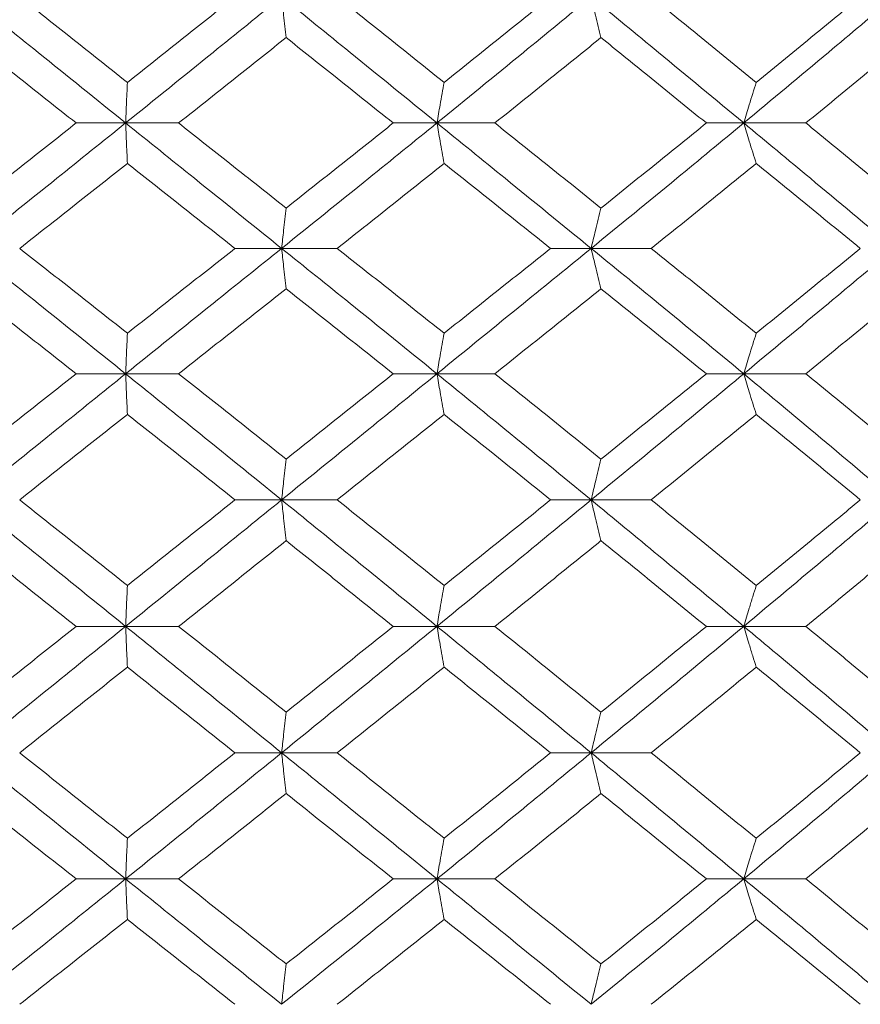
# Model space of a CAD drawing. Header units: inches. Extents: x -4.1 to 22.8, y -8.3 to 17.7.
# Tile 32 of 130: x -1 to -0.594, y 1.439 to 1.915. Entities that reach past the tile are written whole.
import ezdxf

# ---------------------------------------------------------------- set-up
doc = ezdxf.new("R2010")
doc.units = ezdxf.units.IN
doc.header["$MEASUREMENT"] = 0

msp = doc.modelspace()

# ---------------------------------------------------------------- linework, layer by layer
at = {"color": 7, "linetype": 'Continuous', "lineweight": 15}
for p, q in [((-0.94899, 1.86521), (-0.97291, 1.86521)), ((-0.94899, 1.86521), (-0.92336, 1.86521)), ((-0.79852, 1.86521), (-0.81963, 1.86521)), ((-0.79852, 1.86521), (-0.77052, 1.86521)), ((-0.65024, 1.86521), (-0.66831, 1.86521)), ((-0.65024, 1.86521), (-0.62019, 1.86521)), ((-0.87358, 1.80459), (-0.89613, 1.80459)), ((-0.87358, 1.80459), (-0.84673, 1.80459)), ((-0.724, 1.80459), (-0.74362, 1.80459)), ((-0.724, 1.80459), (-0.69494, 1.80459)), ((-0.94899, 1.74397), (-0.97291, 1.74397)), ((-0.94899, 1.74397), (-0.92336, 1.74397)), ((-0.79852, 1.74397), (-0.81963, 1.74397)), ((-0.79852, 1.74397), (-0.77052, 1.74397)), ((-0.65024, 1.74397), (-0.66831, 1.74397)), ((-0.65024, 1.74397), (-0.62019, 1.74397)), ((-0.87358, 1.68301), (-0.89613, 1.68301)), ((-0.87358, 1.68301), (-0.84673, 1.68301)), ((-0.724, 1.68301), (-0.74362, 1.68301)), ((-0.724, 1.68301), (-0.69494, 1.68301)), ((-0.94899, 1.62189), (-0.97291, 1.62189)), ((-0.94899, 1.62189), (-0.92336, 1.62189)), ((-0.79852, 1.62189), (-0.81963, 1.62189)), ((-0.79852, 1.62189), (-0.77052, 1.62189)), ((-0.65024, 1.62189), (-0.66831, 1.62189)), ((-0.65024, 1.62189), (-0.62019, 1.62189)), ((-0.87358, 1.56076), (-0.89613, 1.56076)), ((-0.87358, 1.56076), (-0.84673, 1.56076)), ((-0.724, 1.56076), (-0.74362, 1.56076)), ((-0.724, 1.56076), (-0.69494, 1.56076)), ((-0.94899, 1.49981), (-0.97291, 1.49981)), ((-0.94899, 1.49981), (-0.92336, 1.49981)), ((-0.79852, 1.49981), (-0.81963, 1.49981)), ((-0.79852, 1.49981), (-0.77052, 1.49981)), ((-0.65024, 1.49981), (-0.66831, 1.49981)), ((-0.65024, 1.49981), (-0.62019, 1.49981))]:
    msp.add_line(p, q, dxfattribs=at)
for points, knots in [([(-0.94899, 1.86521), (-0.96308, 1.87657), (-0.98828, 1.89687), (-1.01345, 1.91721), (-1.02453, 1.92616)], [0, 0, 0, 0, 0.55955, 1, 1, 1, 1]), ([(-0.94812, 1.88484), (-0.95784, 1.89255), (-0.9752, 1.90631), (-0.99255, 1.9201), (-1.00019, 1.92616)], [0, 0, 0, 0, 0.55973, 1, 1, 1, 1]), ([(-0.94899, 1.86521), (-0.9349, 1.87657), (-0.90972, 1.89687), (-0.88463, 1.91721), (-0.87358, 1.92616)], [0, 0, 0, 0, 0.55955, 1, 1, 1, 1]), ([(-0.94812, 1.88484), (-0.93841, 1.89255), (-0.92106, 1.90631), (-0.90375, 1.9201), (-0.89613, 1.92616)], [0, 0, 0, 0, 0.55973, 1, 1, 1, 1]), ([(-0.87141, 1.90648), (-0.87161, 1.90828), (-0.87202, 1.91189), (-0.87274, 1.91844), (-0.87326, 1.92323), (-0.87358, 1.92616)], [0, 0, 0, 0, 0.278869, 0.557738, 1, 1, 1, 1]), ([(-0.79852, 1.86521), (-0.81249, 1.87657), (-0.83748, 1.89687), (-0.86254, 1.91721), (-0.87358, 1.92616)], [0, 0, 0, 0, 0.55955, 1, 1, 1, 1]), ([(-0.79505, 1.88484), (-0.80468, 1.89255), (-0.82189, 1.90631), (-0.83914, 1.9201), (-0.84673, 1.92616)], [0, 0, 0, 0, 0.55973, 1, 1, 1, 1]), ([(-0.79852, 1.86521), (-0.78456, 1.87657), (-0.75963, 1.89687), (-0.7349, 1.91721), (-0.724, 1.92616)], [0, 0, 0, 0, 0.55955, 1, 1, 1, 1]), ([(-0.79505, 1.88484), (-0.78543, 1.89255), (-0.76824, 1.90631), (-0.75114, 1.9201), (-0.74362, 1.92616)], [0, 0, 0, 0, 0.55973, 1, 1, 1, 1]), ([(-0.71924, 1.90648), (-0.71969, 1.90828), (-0.72058, 1.91189), (-0.72217, 1.91844), (-0.7233, 1.92323), (-0.724, 1.92616)], [0, 0, 0, 0, 0.278871, 0.557742, 1, 1, 1, 1]), ([(-0.65024, 1.86521), (-0.66395, 1.87657), (-0.68845, 1.89687), (-0.71313, 1.91721), (-0.724, 1.92616)], [0, 0, 0, 0, 0.55955, 1, 1, 1, 1]), ([(-0.6442, 1.88484), (-0.65364, 1.89255), (-0.67051, 1.90631), (-0.68747, 1.9201), (-0.69494, 1.92616)], [0, 0, 0, 0, 0.55973, 1, 1, 1, 1]), ([(-0.65024, 1.86521), (-0.63658, 1.87657), (-0.61217, 1.89687), (-0.58805, 1.91721), (-0.57743, 1.92616)], [0, 0, 0, 0, 0.55955, 1, 1, 1, 1]), ([(-0.6442, 1.88484), (-0.63478, 1.89255), (-0.61795, 1.90631), (-0.60125, 1.9201), (-0.5939, 1.92616)], [0, 0, 0, 0, 0.55973, 1, 1, 1, 1]), ([(-0.97291, 1.86521), (-0.98263, 1.8729), (-0.99999, 1.88665), (-1.01734, 1.90041), (-1.02498, 1.90648)], [0, 0, 0, 0, 0.559664, 1, 1, 1, 1]), ([(-0.92336, 1.86521), (-0.91365, 1.8729), (-0.89631, 1.88665), (-0.87902, 1.90041), (-0.87141, 1.90648)], [0, 0, 0, 0, 0.559664, 1, 1, 1, 1]), ([(-0.81963, 1.86521), (-0.82928, 1.8729), (-0.84652, 1.88665), (-0.8638, 1.90041), (-0.87141, 1.90648)], [0, 0, 0, 0, 0.559664, 1, 1, 1, 1]), ([(-0.77052, 1.86521), (-0.76093, 1.8729), (-0.74379, 1.88665), (-0.72674, 1.90041), (-0.71924, 1.90648)], [0, 0, 0, 0, 0.559664, 1, 1, 1, 1]), ([(-0.66831, 1.86521), (-0.67779, 1.8729), (-0.69473, 1.88665), (-0.71174, 1.90041), (-0.71924, 1.90648)], [0, 0, 0, 0, 0.559664, 1, 1, 1, 1]), ([(-0.62019, 1.86521), (-0.61082, 1.8729), (-0.59406, 1.88665), (-0.57745, 1.90041), (-0.57013, 1.90648)], [0, 0, 0, 0, 0.559664, 1, 1, 1, 1]), ([(-0.94812, 1.88484), (-0.94821, 1.88304), (-0.94837, 1.87943), (-0.94866, 1.8729), (-0.94886, 1.86813), (-0.94899, 1.86521)], [0, 0, 0, 0, 0.2791642, 0.558333, 1, 1, 1, 1]), ([(-0.79505, 1.88484), (-0.79537, 1.88304), (-0.79602, 1.87943), (-0.79718, 1.8729), (-0.79801, 1.86813), (-0.79852, 1.86521)], [0, 0, 0, 0, 0.279168, 0.558336, 1, 1, 1, 1]), ([(-0.6442, 1.88484), (-0.64477, 1.88304), (-0.6459, 1.87943), (-0.64791, 1.8729), (-0.64936, 1.86813), (-0.65024, 1.86521)], [0, 0, 0, 0, 0.279165, 0.558333, 1, 1, 1, 1]), ([(-1.02498, 1.82409), (-1.01526, 1.83175), (-0.99789, 1.84545), (-0.98055, 1.85916), (-0.97291, 1.86521)], [0, 0, 0, 0, 0.559527, 1, 1, 1, 1]), ([(-1.02453, 1.80459), (-1.01043, 1.81587), (-0.98522, 1.83605), (-0.96007, 1.85629), (-0.94899, 1.86521)], [0, 0, 0, 0, 0.5592483, 1, 1, 1, 1]), ([(-0.94812, 1.84561), (-0.94821, 1.84741), (-0.94837, 1.85101), (-0.94866, 1.85752), (-0.94886, 1.86229), (-0.94899, 1.86521)], [0, 0, 0, 0, 0.279355, 0.55871, 1, 1, 1, 1]), ([(-0.87358, 1.80459), (-0.88763, 1.81587), (-0.91277, 1.83605), (-0.93791, 1.85629), (-0.94899, 1.86521)], [0, 0, 0, 0, 0.559248, 1, 1, 1, 1]), ([(-0.87141, 1.82409), (-0.8811, 1.83175), (-0.89841, 1.84545), (-0.91573, 1.85916), (-0.92336, 1.86521)], [0, 0, 0, 0, 0.559527, 1, 1, 1, 1]), ([(-0.87358, 1.80459), (-0.85954, 1.81587), (-0.83444, 1.83605), (-0.80951, 1.85629), (-0.79852, 1.86521)], [0, 0, 0, 0, 0.559248, 1, 1, 1, 1]), ([(-0.87141, 1.82409), (-0.86173, 1.83175), (-0.84444, 1.84545), (-0.82721, 1.85916), (-0.81963, 1.86521)], [0, 0, 0, 0, 0.559527, 1, 1, 1, 1]), ([(-0.79505, 1.84561), (-0.79537, 1.84741), (-0.79602, 1.85101), (-0.79718, 1.85752), (-0.79801, 1.86229), (-0.79852, 1.86521)], [0, 0, 0, 0, 0.279357, 0.5587127, 1, 1, 1, 1]), ([(-0.724, 1.80459), (-0.73786, 1.81587), (-0.76265, 1.83605), (-0.78754, 1.85629), (-0.79852, 1.86521)], [0, 0, 0, 0, 0.559248, 1, 1, 1, 1]), ([(-0.71924, 1.82409), (-0.72879, 1.83175), (-0.74586, 1.84545), (-0.76298, 1.85916), (-0.77052, 1.86521)], [0, 0, 0, 0, 0.559528, 1, 1, 1, 1]), ([(-0.724, 1.80459), (-0.71018, 1.81587), (-0.68546, 1.83605), (-0.66101, 1.85629), (-0.65024, 1.86521)], [0, 0, 0, 0, 0.559248, 1, 1, 1, 1]), ([(-0.71924, 1.82409), (-0.70971, 1.83175), (-0.69267, 1.84545), (-0.67576, 1.85916), (-0.66831, 1.86521)], [0, 0, 0, 0, 0.559528, 1, 1, 1, 1]), ([(-0.6442, 1.84561), (-0.64477, 1.84741), (-0.6459, 1.85101), (-0.64792, 1.85752), (-0.64936, 1.86229), (-0.65024, 1.86521)], [0, 0, 0, 0, 0.279354, 0.558709, 1, 1, 1, 1]), ([(-0.57743, 1.80459), (-0.59095, 1.81587), (-0.61511, 1.83605), (-0.63949, 1.85629), (-0.65024, 1.86521)], [0, 0, 0, 0, 0.559248, 1, 1, 1, 1]), ([(-0.57013, 1.82409), (-0.57944, 1.83175), (-0.59608, 1.84545), (-0.61282, 1.85916), (-0.62019, 1.86521)], [0, 0, 0, 0, 0.559527, 1, 1, 1, 1]), ([(-1.00019, 1.80459), (-0.99047, 1.81223), (-0.9731, 1.82589), (-0.95576, 1.83958), (-0.94812, 1.84561)], [0, 0, 0, 0, 0.559461, 1, 1, 1, 1]), ([(-0.89613, 1.80459), (-0.90582, 1.81223), (-0.92316, 1.82589), (-0.94049, 1.83958), (-0.94812, 1.84561)], [0, 0, 0, 0, 0.559461, 1, 1, 1, 1]), ([(-0.84673, 1.80459), (-0.83707, 1.81223), (-0.8198, 1.82589), (-0.80262, 1.83958), (-0.79505, 1.84561)], [0, 0, 0, 0, 0.559462, 1, 1, 1, 1]), ([(-0.74362, 1.80459), (-0.75319, 1.81223), (-0.77031, 1.82589), (-0.78748, 1.83958), (-0.79505, 1.84561)], [0, 0, 0, 0, 0.559461, 1, 1, 1, 1]), ([(-0.69494, 1.80459), (-0.68544, 1.81223), (-0.66847, 1.82589), (-0.65162, 1.83958), (-0.6442, 1.84561)], [0, 0, 0, 0, 0.559461, 1, 1, 1, 1]), ([(-0.5939, 1.80459), (-0.60326, 1.81223), (-0.61998, 1.82589), (-0.63679, 1.83958), (-0.6442, 1.84561)], [0, 0, 0, 0, 0.559462, 1, 1, 1, 1]), ([(-0.87141, 1.82409), (-0.87161, 1.8223), (-0.87202, 1.8187), (-0.87275, 1.81222), (-0.87326, 1.80748), (-0.87358, 1.80459)], [0, 0, 0, 0, 0.279854, 0.559706, 1, 1, 1, 1]), ([(-0.71924, 1.82409), (-0.71969, 1.8223), (-0.72058, 1.8187), (-0.72217, 1.81222), (-0.72331, 1.80748), (-0.724, 1.80459)], [0, 0, 0, 0, 0.279855, 0.559708, 1, 1, 1, 1]), ([(-0.94899, 1.74397), (-0.96309, 1.75531), (-0.98825, 1.77555), (-1.01346, 1.79573), (-1.02453, 1.80459)], [0, 0, 0, 0, 0.560759, 1, 1, 1, 1]), ([(-0.94812, 1.76356), (-0.95784, 1.77124), (-0.97518, 1.78493), (-0.99255, 1.79858), (-1.00019, 1.80459)], [0, 0, 0, 0, 0.560541, 1, 1, 1, 1]), ([(-0.94899, 1.74397), (-0.93489, 1.75531), (-0.90975, 1.77555), (-0.88462, 1.79573), (-0.87358, 1.80459)], [0, 0, 0, 0, 0.560759, 1, 1, 1, 1]), ([(-0.94812, 1.76356), (-0.93841, 1.77124), (-0.92108, 1.78493), (-0.90374, 1.79858), (-0.89613, 1.80459)], [0, 0, 0, 0, 0.5605412, 1, 1, 1, 1]), ([(-0.87141, 1.78508), (-0.87161, 1.78688), (-0.87202, 1.79047), (-0.87275, 1.79696), (-0.87326, 1.80169), (-0.87358, 1.80459)], [0, 0, 0, 0, 0.279853, 0.559705, 1, 1, 1, 1]), ([(-0.79852, 1.74397), (-0.8125, 1.75531), (-0.83745, 1.77555), (-0.86255, 1.79573), (-0.87358, 1.80459)], [0, 0, 0, 0, 0.560759, 1, 1, 1, 1]), ([(-0.79505, 1.76356), (-0.80468, 1.77124), (-0.82187, 1.78493), (-0.83914, 1.79858), (-0.84673, 1.80459)], [0, 0, 0, 0, 0.560541, 1, 1, 1, 1]), ([(-0.79852, 1.74397), (-0.78456, 1.75531), (-0.75966, 1.77555), (-0.73488, 1.79573), (-0.724, 1.80459)], [0, 0, 0, 0, 0.560759, 1, 1, 1, 1]), ([(-0.79505, 1.76356), (-0.78542, 1.77124), (-0.76826, 1.78493), (-0.75114, 1.79858), (-0.74362, 1.80459)], [0, 0, 0, 0, 0.560542, 1, 1, 1, 1]), ([(-0.71924, 1.78508), (-0.71969, 1.78688), (-0.72058, 1.79047), (-0.72217, 1.79696), (-0.72331, 1.80169), (-0.724, 1.80459)], [0, 0, 0, 0, 0.279855, 0.559707, 1, 1, 1, 1]), ([(-0.65024, 1.74397), (-0.66395, 1.75531), (-0.68842, 1.77555), (-0.71314, 1.79573), (-0.724, 1.80459)], [0, 0, 0, 0, 0.560759, 1, 1, 1, 1]), ([(-0.6442, 1.76356), (-0.65365, 1.77124), (-0.6705, 1.78493), (-0.68748, 1.79858), (-0.69494, 1.80459)], [0, 0, 0, 0, 0.560541, 1, 1, 1, 1]), ([(-0.65024, 1.74397), (-0.63657, 1.75531), (-0.6122, 1.77555), (-0.58804, 1.79573), (-0.57743, 1.80459)], [0, 0, 0, 0, 0.560759, 1, 1, 1, 1]), ([(-0.6442, 1.76356), (-0.63478, 1.77124), (-0.61796, 1.78493), (-0.60125, 1.79858), (-0.5939, 1.80459)], [0, 0, 0, 0, 0.560541, 1, 1, 1, 1]), ([(-0.97291, 1.74397), (-0.98263, 1.75165), (-0.99998, 1.76537), (-1.01734, 1.77906), (-1.02498, 1.78508)], [0, 0, 0, 0, 0.560476, 1, 1, 1, 1]), ([(-0.92336, 1.74397), (-0.91365, 1.75165), (-0.89633, 1.76537), (-0.87902, 1.77906), (-0.87141, 1.78508)], [0, 0, 0, 0, 0.560476, 1, 1, 1, 1]), ([(-0.81963, 1.74397), (-0.82928, 1.75165), (-0.84651, 1.76537), (-0.86381, 1.77906), (-0.87141, 1.78508)], [0, 0, 0, 0, 0.5604759, 1, 1, 1, 1]), ([(-0.77052, 1.74397), (-0.76093, 1.75165), (-0.7438, 1.76537), (-0.72674, 1.77906), (-0.71924, 1.78508)], [0, 0, 0, 0, 0.560476, 1, 1, 1, 1]), ([(-0.66831, 1.74397), (-0.67779, 1.75165), (-0.69471, 1.76537), (-0.71175, 1.77906), (-0.71924, 1.78508)], [0, 0, 0, 0, 0.5604759, 1, 1, 1, 1]), ([(-0.62019, 1.74397), (-0.61081, 1.75165), (-0.59407, 1.76537), (-0.57744, 1.77906), (-0.57013, 1.78508)], [0, 0, 0, 0, 0.560476, 1, 1, 1, 1]), ([(-0.94812, 1.76356), (-0.94821, 1.76176), (-0.94837, 1.75816), (-0.94866, 1.75165), (-0.94886, 1.74688), (-0.94899, 1.74397)], [0, 0, 0, 0, 0.279355, 0.55871, 1, 1, 1, 1]), ([(-0.79505, 1.76356), (-0.79537, 1.76176), (-0.79602, 1.75816), (-0.79718, 1.75165), (-0.79801, 1.74688), (-0.79852, 1.74397)], [0, 0, 0, 0, 0.279357, 0.5587127, 1, 1, 1, 1]), ([(-0.6442, 1.76356), (-0.64477, 1.76176), (-0.6459, 1.75816), (-0.64792, 1.75165), (-0.64936, 1.74688), (-0.65024, 1.74397)], [0, 0, 0, 0, 0.279354, 0.558709, 1, 1, 1, 1]), ([(-1.02498, 1.7027), (-1.01526, 1.71041), (-0.99791, 1.72418), (-0.98054, 1.73792), (-0.97291, 1.74397)], [0, 0, 0, 0, 0.560339, 1, 1, 1, 1]), ([(-1.02453, 1.68301), (-1.01042, 1.69441), (-0.98525, 1.71474), (-0.96006, 1.73504), (-0.94899, 1.74397)], [0, 0, 0, 0, 0.560458, 1, 1, 1, 1]), ([(-0.94812, 1.72433), (-0.94821, 1.72614), (-0.94837, 1.72974), (-0.94866, 1.73627), (-0.94886, 1.74104), (-0.94899, 1.74397)], [0, 0, 0, 0, 0.2791642, 0.558333, 1, 1, 1, 1]), ([(-0.87358, 1.68301), (-0.88764, 1.69441), (-0.91274, 1.71474), (-0.93792, 1.73504), (-0.94899, 1.74397)], [0, 0, 0, 0, 0.560458, 1, 1, 1, 1]), ([(-0.87141, 1.7027), (-0.8811, 1.71041), (-0.89839, 1.72418), (-0.91573, 1.73792), (-0.92336, 1.74397)], [0, 0, 0, 0, 0.5603389, 1, 1, 1, 1]), ([(-0.87358, 1.68301), (-0.85953, 1.69441), (-0.83447, 1.71474), (-0.80949, 1.73504), (-0.79852, 1.74397)], [0, 0, 0, 0, 0.560458, 1, 1, 1, 1]), ([(-0.87141, 1.7027), (-0.86173, 1.71041), (-0.84445, 1.72418), (-0.82721, 1.73792), (-0.81963, 1.74397)], [0, 0, 0, 0, 0.560339, 1, 1, 1, 1]), ([(-0.79505, 1.72433), (-0.79537, 1.72614), (-0.79602, 1.72974), (-0.79718, 1.73627), (-0.79801, 1.74104), (-0.79852, 1.74397)], [0, 0, 0, 0, 0.279168, 0.558336, 1, 1, 1, 1]), ([(-0.724, 1.68301), (-0.73787, 1.69441), (-0.76262, 1.71474), (-0.78755, 1.73504), (-0.79852, 1.74397)], [0, 0, 0, 0, 0.560458, 1, 1, 1, 1]), ([(-0.71924, 1.7027), (-0.72879, 1.71041), (-0.74584, 1.72418), (-0.76299, 1.73792), (-0.77052, 1.74397)], [0, 0, 0, 0, 0.560339, 1, 1, 1, 1]), ([(-0.724, 1.68301), (-0.71017, 1.69441), (-0.68549, 1.71474), (-0.661, 1.73504), (-0.65024, 1.74397)], [0, 0, 0, 0, 0.5604581, 1, 1, 1, 1]), ([(-0.71924, 1.7027), (-0.7097, 1.71041), (-0.69269, 1.72418), (-0.67575, 1.73792), (-0.66831, 1.74397)], [0, 0, 0, 0, 0.5603389, 1, 1, 1, 1]), ([(-0.6442, 1.72433), (-0.64477, 1.72614), (-0.6459, 1.72974), (-0.64791, 1.73627), (-0.64936, 1.74104), (-0.65024, 1.74397)], [0, 0, 0, 0, 0.279165, 0.558333, 1, 1, 1, 1]), ([(-0.57743, 1.68301), (-0.59095, 1.69441), (-0.61508, 1.71474), (-0.6395, 1.73504), (-0.65024, 1.74397)], [0, 0, 0, 0, 0.560458, 1, 1, 1, 1]), ([(-0.57013, 1.7027), (-0.57944, 1.71041), (-0.59606, 1.72418), (-0.61282, 1.73792), (-0.62019, 1.74397)], [0, 0, 0, 0, 0.560339, 1, 1, 1, 1]), ([(-1.00019, 1.68301), (-0.99046, 1.69073), (-0.97311, 1.70451), (-0.95576, 1.71828), (-0.94812, 1.72433)], [0, 0, 0, 0, 0.560273, 1, 1, 1, 1]), ([(-0.89613, 1.68301), (-0.90583, 1.69073), (-0.92314, 1.70451), (-0.94049, 1.71828), (-0.94812, 1.72433)], [0, 0, 0, 0, 0.560273, 1, 1, 1, 1]), ([(-0.84673, 1.68301), (-0.83707, 1.69073), (-0.81982, 1.70451), (-0.80261, 1.71828), (-0.79505, 1.72433)], [0, 0, 0, 0, 0.560273, 1, 1, 1, 1]), ([(-0.74362, 1.68301), (-0.7532, 1.69073), (-0.7703, 1.70451), (-0.78749, 1.71828), (-0.79505, 1.72433)], [0, 0, 0, 0, 0.560273, 1, 1, 1, 1]), ([(-0.69494, 1.68301), (-0.68544, 1.69073), (-0.66848, 1.70451), (-0.65162, 1.71828), (-0.6442, 1.72433)], [0, 0, 0, 0, 0.560273, 1, 1, 1, 1]), ([(-0.5939, 1.68301), (-0.60326, 1.69073), (-0.61996, 1.70451), (-0.6368, 1.71828), (-0.6442, 1.72433)], [0, 0, 0, 0, 0.560274, 1, 1, 1, 1]), ([(-0.87141, 1.7027), (-0.87161, 1.70089), (-0.87202, 1.69728), (-0.87274, 1.69074), (-0.87326, 1.68595), (-0.87358, 1.68301)], [0, 0, 0, 0, 0.278869, 0.557737, 1, 1, 1, 1]), ([(-0.71924, 1.7027), (-0.71969, 1.70089), (-0.72058, 1.69728), (-0.72217, 1.69074), (-0.7233, 1.68595), (-0.724, 1.68301)], [0, 0, 0, 0, 0.278871, 0.5577405, 1, 1, 1, 1]), ([(-0.94899, 1.62189), (-0.96309, 1.6333), (-0.98826, 1.65368), (-1.01345, 1.67405), (-1.02453, 1.68301)], [0, 0, 0, 0, 0.560155, 1, 1, 1, 1]), ([(-0.94812, 1.64161), (-0.95784, 1.64934), (-0.97519, 1.66315), (-0.99255, 1.67694), (-1.00019, 1.68301)], [0, 0, 0, 0, 0.560137, 1, 1, 1, 1]), ([(-0.94899, 1.62189), (-0.93489, 1.6333), (-0.90973, 1.65368), (-0.88462, 1.67405), (-0.87358, 1.68301)], [0, 0, 0, 0, 0.560155, 1, 1, 1, 1]), ([(-0.94812, 1.64161), (-0.93841, 1.64934), (-0.92107, 1.66315), (-0.90375, 1.67694), (-0.89613, 1.68301)], [0, 0, 0, 0, 0.560137, 1, 1, 1, 1]), ([(-0.87141, 1.66331), (-0.87161, 1.66511), (-0.87202, 1.66873), (-0.87274, 1.67528), (-0.87326, 1.68007), (-0.87358, 1.68301)], [0, 0, 0, 0, 0.278773, 0.557552, 1, 1, 1, 1]), ([(-0.79852, 1.62189), (-0.8125, 1.6333), (-0.83746, 1.65368), (-0.86255, 1.67405), (-0.87358, 1.68301)], [0, 0, 0, 0, 0.560155, 1, 1, 1, 1]), ([(-0.79505, 1.64161), (-0.80468, 1.64934), (-0.82188, 1.66315), (-0.83914, 1.67694), (-0.84673, 1.68301)], [0, 0, 0, 0, 0.560136, 1, 1, 1, 1]), ([(-0.79852, 1.62189), (-0.78456, 1.6333), (-0.75965, 1.65368), (-0.73489, 1.67405), (-0.724, 1.68301)], [0, 0, 0, 0, 0.560155, 1, 1, 1, 1]), ([(-0.79505, 1.64161), (-0.78543, 1.64934), (-0.76825, 1.66315), (-0.75114, 1.67694), (-0.74362, 1.68301)], [0, 0, 0, 0, 0.560137, 1, 1, 1, 1]), ([(-0.71924, 1.66331), (-0.71969, 1.66511), (-0.72058, 1.66873), (-0.72217, 1.67528), (-0.7233, 1.68007), (-0.724, 1.68301)], [0, 0, 0, 0, 0.278777, 0.557553, 1, 1, 1, 1]), ([(-0.65024, 1.62189), (-0.66395, 1.6333), (-0.68843, 1.65368), (-0.71313, 1.67405), (-0.724, 1.68301)], [0, 0, 0, 0, 0.560155, 1, 1, 1, 1]), ([(-0.6442, 1.64161), (-0.65364, 1.64934), (-0.67051, 1.66315), (-0.68748, 1.67694), (-0.69494, 1.68301)], [0, 0, 0, 0, 0.560137, 1, 1, 1, 1]), ([(-0.65024, 1.62189), (-0.63658, 1.6333), (-0.61218, 1.65368), (-0.58805, 1.67405), (-0.57743, 1.68301)], [0, 0, 0, 0, 0.560155, 1, 1, 1, 1]), ([(-0.6442, 1.64161), (-0.63478, 1.64934), (-0.61796, 1.66315), (-0.60125, 1.67694), (-0.5939, 1.68301)], [0, 0, 0, 0, 0.560137, 1, 1, 1, 1]), ([(-0.97291, 1.62189), (-0.98263, 1.62962), (-0.99998, 1.64343), (-1.01734, 1.65723), (-1.02498, 1.66331)], [0, 0, 0, 0, 0.560071, 1, 1, 1, 1]), ([(-0.92336, 1.62189), (-0.91365, 1.62962), (-0.89632, 1.64343), (-0.87902, 1.65723), (-0.87141, 1.66331)], [0, 0, 0, 0, 0.560071, 1, 1, 1, 1]), ([(-0.81963, 1.62189), (-0.82928, 1.62962), (-0.84652, 1.64343), (-0.8638, 1.65723), (-0.87141, 1.66331)], [0, 0, 0, 0, 0.560071, 1, 1, 1, 1]), ([(-0.77052, 1.62189), (-0.76093, 1.62962), (-0.7438, 1.64343), (-0.72674, 1.65723), (-0.71924, 1.66331)], [0, 0, 0, 0, 0.5600708, 1, 1, 1, 1]), ([(-0.66831, 1.62189), (-0.67779, 1.62962), (-0.69472, 1.64343), (-0.71175, 1.65723), (-0.71924, 1.66331)], [0, 0, 0, 0, 0.5600706, 1, 1, 1, 1]), ([(-0.62019, 1.62189), (-0.61081, 1.62962), (-0.59407, 1.64343), (-0.57744, 1.65723), (-0.57013, 1.66331)], [0, 0, 0, 0, 0.560071, 1, 1, 1, 1]), ([(-0.94812, 1.64161), (-0.94821, 1.6398), (-0.94837, 1.63618), (-0.94865, 1.62963), (-0.94886, 1.62483), (-0.94899, 1.62189)], [0, 0, 0, 0, 0.278676, 0.557351, 1, 1, 1, 1]), ([(-0.79505, 1.64161), (-0.79537, 1.6398), (-0.79602, 1.63618), (-0.79718, 1.62963), (-0.79801, 1.62483), (-0.79852, 1.62189)], [0, 0, 0, 0, 0.278678, 0.557353, 1, 1, 1, 1]), ([(-0.6442, 1.64161), (-0.64476, 1.6398), (-0.6459, 1.63618), (-0.64791, 1.62963), (-0.64935, 1.62483), (-0.65024, 1.62189)], [0, 0, 0, 0, 0.278676, 0.55735, 1, 1, 1, 1]), ([(-1.02498, 1.58047), (-1.01526, 1.5882), (-0.9979, 1.602), (-0.98054, 1.61581), (-0.97291, 1.62189)], [0, 0, 0, 0, 0.559933, 1, 1, 1, 1]), ([(-1.02453, 1.56076), (-1.01043, 1.57217), (-0.98524, 1.59254), (-0.96007, 1.61292), (-0.94899, 1.62189)], [0, 0, 0, 0, 0.559853, 1, 1, 1, 1]), ([(-0.94812, 1.60216), (-0.94821, 1.60397), (-0.94837, 1.60759), (-0.94865, 1.61414), (-0.94886, 1.61894), (-0.94899, 1.62189)], [0, 0, 0, 0, 0.278676, 0.557353, 1, 1, 1, 1]), ([(-0.87358, 1.56076), (-0.88764, 1.57217), (-0.91275, 1.59254), (-0.93791, 1.61292), (-0.94899, 1.62189)], [0, 0, 0, 0, 0.559853, 1, 1, 1, 1]), ([(-0.87141, 1.58047), (-0.8811, 1.5882), (-0.8984, 1.602), (-0.91573, 1.61581), (-0.92336, 1.62189)], [0, 0, 0, 0, 0.5599335, 1, 1, 1, 1]), ([(-0.87358, 1.56076), (-0.85954, 1.57217), (-0.83446, 1.59254), (-0.8095, 1.61292), (-0.79852, 1.62189)], [0, 0, 0, 0, 0.559853, 1, 1, 1, 1]), ([(-0.87141, 1.58047), (-0.86173, 1.5882), (-0.84444, 1.602), (-0.82721, 1.61581), (-0.81963, 1.62189)], [0, 0, 0, 0, 0.559934, 1, 1, 1, 1]), ([(-0.79505, 1.60216), (-0.79537, 1.60397), (-0.79602, 1.60759), (-0.79718, 1.61414), (-0.79801, 1.61894), (-0.79852, 1.62189)], [0, 0, 0, 0, 0.278678, 0.557355, 1, 1, 1, 1]), ([(-0.724, 1.56076), (-0.73787, 1.57217), (-0.76263, 1.59254), (-0.78755, 1.61292), (-0.79852, 1.62189)], [0, 0, 0, 0, 0.5598527, 1, 1, 1, 1]), ([(-0.71924, 1.58047), (-0.72879, 1.5882), (-0.74585, 1.602), (-0.76298, 1.61581), (-0.77052, 1.62189)], [0, 0, 0, 0, 0.559934, 1, 1, 1, 1]), ([(-0.724, 1.56076), (-0.71017, 1.57217), (-0.68548, 1.59254), (-0.66101, 1.61292), (-0.65024, 1.62189)], [0, 0, 0, 0, 0.5598527, 1, 1, 1, 1]), ([(-0.71924, 1.58047), (-0.70971, 1.5882), (-0.69268, 1.602), (-0.67575, 1.61581), (-0.66831, 1.62189)], [0, 0, 0, 0, 0.5599335, 1, 1, 1, 1]), ([(-0.6442, 1.60216), (-0.64476, 1.60397), (-0.6459, 1.60759), (-0.64791, 1.61414), (-0.64935, 1.61894), (-0.65024, 1.62189)], [0, 0, 0, 0, 0.278676, 0.557351, 1, 1, 1, 1]), ([(-0.57743, 1.56076), (-0.59095, 1.57217), (-0.6151, 1.59254), (-0.6395, 1.61292), (-0.65024, 1.62189)], [0, 0, 0, 0, 0.559853, 1, 1, 1, 1]), ([(-0.57013, 1.58047), (-0.57944, 1.5882), (-0.59607, 1.602), (-0.61282, 1.61581), (-0.62019, 1.62189)], [0, 0, 0, 0, 0.559933, 1, 1, 1, 1]), ([(-1.00019, 1.56076), (-0.99047, 1.56849), (-0.97311, 1.58228), (-0.95576, 1.59609), (-0.94812, 1.60216)], [0, 0, 0, 0, 0.559868, 1, 1, 1, 1]), ([(-0.89613, 1.56076), (-0.90583, 1.56849), (-0.92315, 1.58228), (-0.94049, 1.59609), (-0.94812, 1.60216)], [0, 0, 0, 0, 0.559868, 1, 1, 1, 1]), ([(-0.84673, 1.56076), (-0.83707, 1.56849), (-0.81981, 1.58228), (-0.80261, 1.59609), (-0.79505, 1.60216)], [0, 0, 0, 0, 0.559868, 1, 1, 1, 1]), ([(-0.74362, 1.56076), (-0.7532, 1.56849), (-0.77031, 1.58228), (-0.78749, 1.59609), (-0.79505, 1.60216)], [0, 0, 0, 0, 0.559867, 1, 1, 1, 1]), ([(-0.69494, 1.56076), (-0.68544, 1.56849), (-0.66848, 1.58228), (-0.65162, 1.59609), (-0.6442, 1.60216)], [0, 0, 0, 0, 0.559867, 1, 1, 1, 1]), ([(-0.5939, 1.56076), (-0.60326, 1.56849), (-0.61997, 1.58228), (-0.63679, 1.59609), (-0.6442, 1.60216)], [0, 0, 0, 0, 0.5598681, 1, 1, 1, 1]), ([(-0.87141, 1.58047), (-0.87161, 1.57866), (-0.87202, 1.57505), (-0.87274, 1.56849), (-0.87326, 1.5637), (-0.87358, 1.56076)], [0, 0, 0, 0, 0.278772, 0.557552, 1, 1, 1, 1]), ([(-0.71924, 1.58047), (-0.71969, 1.57866), (-0.72058, 1.57505), (-0.72217, 1.56849), (-0.7233, 1.5637), (-0.724, 1.56076)], [0, 0, 0, 0, 0.278776, 0.557553, 1, 1, 1, 1]), ([(-0.94899, 1.49981), (-0.96308, 1.51117), (-0.98828, 1.53147), (-1.01345, 1.55181), (-1.02453, 1.56076)], [0, 0, 0, 0, 0.55955, 1, 1, 1, 1]), ([(-0.94812, 1.51944), (-0.95784, 1.52715), (-0.9752, 1.54091), (-0.99255, 1.5547), (-1.00019, 1.56076)], [0, 0, 0, 0, 0.55973, 1, 1, 1, 1]), ([(-0.94899, 1.49981), (-0.9349, 1.51117), (-0.90972, 1.53147), (-0.88463, 1.55181), (-0.87358, 1.56076)], [0, 0, 0, 0, 0.55955, 1, 1, 1, 1]), ([(-0.94812, 1.51944), (-0.93841, 1.52715), (-0.92106, 1.54091), (-0.90375, 1.5547), (-0.89613, 1.56076)], [0, 0, 0, 0, 0.55973, 1, 1, 1, 1]), ([(-0.87141, 1.54108), (-0.87161, 1.54288), (-0.87202, 1.54649), (-0.87274, 1.55304), (-0.87326, 1.55783), (-0.87358, 1.56076)], [0, 0, 0, 0, 0.278871, 0.557738, 1, 1, 1, 1]), ([(-0.79852, 1.49981), (-0.81249, 1.51117), (-0.83748, 1.53147), (-0.86254, 1.55181), (-0.87358, 1.56076)], [0, 0, 0, 0, 0.55955, 1, 1, 1, 1]), ([(-0.79505, 1.51944), (-0.80468, 1.52715), (-0.82189, 1.54091), (-0.83914, 1.5547), (-0.84673, 1.56076)], [0, 0, 0, 0, 0.55973, 1, 1, 1, 1]), ([(-0.79852, 1.49981), (-0.78456, 1.51117), (-0.75963, 1.53147), (-0.7349, 1.55181), (-0.724, 1.56076)], [0, 0, 0, 0, 0.55955, 1, 1, 1, 1]), ([(-0.79505, 1.51944), (-0.78543, 1.52715), (-0.76824, 1.54091), (-0.75114, 1.5547), (-0.74362, 1.56076)], [0, 0, 0, 0, 0.55973, 1, 1, 1, 1]), ([(-0.71924, 1.54108), (-0.71969, 1.54288), (-0.72058, 1.54649), (-0.72217, 1.55304), (-0.7233, 1.55783), (-0.724, 1.56076)], [0, 0, 0, 0, 0.278872, 0.557742, 1, 1, 1, 1]), ([(-0.65024, 1.49981), (-0.66395, 1.51117), (-0.68845, 1.53147), (-0.71313, 1.55181), (-0.724, 1.56076)], [0, 0, 0, 0, 0.55955, 1, 1, 1, 1]), ([(-0.6442, 1.51944), (-0.65364, 1.52715), (-0.67051, 1.54091), (-0.68747, 1.5547), (-0.69494, 1.56076)], [0, 0, 0, 0, 0.55973, 1, 1, 1, 1]), ([(-0.65024, 1.49981), (-0.63658, 1.51117), (-0.61217, 1.53147), (-0.58805, 1.55181), (-0.57743, 1.56076)], [0, 0, 0, 0, 0.55955, 1, 1, 1, 1]), ([(-0.6442, 1.51944), (-0.63478, 1.52715), (-0.61795, 1.54091), (-0.60125, 1.5547), (-0.5939, 1.56076)], [0, 0, 0, 0, 0.55973, 1, 1, 1, 1]), ([(-0.97291, 1.49981), (-0.98263, 1.5075), (-0.99999, 1.52125), (-1.01734, 1.53501), (-1.02498, 1.54108)], [0, 0, 0, 0, 0.559665, 1, 1, 1, 1]), ([(-0.92336, 1.49981), (-0.91365, 1.5075), (-0.89631, 1.52125), (-0.87902, 1.53501), (-0.87141, 1.54108)], [0, 0, 0, 0, 0.559665, 1, 1, 1, 1]), ([(-0.81963, 1.49981), (-0.82928, 1.5075), (-0.84652, 1.52125), (-0.8638, 1.53501), (-0.87141, 1.54108)], [0, 0, 0, 0, 0.5596649, 1, 1, 1, 1]), ([(-0.77052, 1.49981), (-0.76093, 1.5075), (-0.74379, 1.52125), (-0.72674, 1.53501), (-0.71924, 1.54108)], [0, 0, 0, 0, 0.559665, 1, 1, 1, 1]), ([(-0.66831, 1.49981), (-0.67779, 1.5075), (-0.69473, 1.52125), (-0.71174, 1.53501), (-0.71924, 1.54108)], [0, 0, 0, 0, 0.559665, 1, 1, 1, 1]), ([(-0.62019, 1.49981), (-0.61082, 1.5075), (-0.59406, 1.52125), (-0.57745, 1.53501), (-0.57013, 1.54108)], [0, 0, 0, 0, 0.559665, 1, 1, 1, 1]), ([(-0.94812, 1.51944), (-0.94821, 1.51764), (-0.94837, 1.51403), (-0.94866, 1.5075), (-0.94886, 1.50273), (-0.94899, 1.49981)], [0, 0, 0, 0, 0.2791656, 0.5583316, 1, 1, 1, 1]), ([(-0.79505, 1.51944), (-0.79537, 1.51764), (-0.79602, 1.51403), (-0.79718, 1.5075), (-0.79801, 1.50273), (-0.79852, 1.49981)], [0, 0, 0, 0, 0.279169, 0.558335, 1, 1, 1, 1]), ([(-0.6442, 1.51944), (-0.64477, 1.51764), (-0.6459, 1.51403), (-0.64791, 1.5075), (-0.64936, 1.50273), (-0.65024, 1.49981)], [0, 0, 0, 0, 0.2791661, 0.5583317, 1, 1, 1, 1]), ([(-1.02498, 1.45869), (-1.01526, 1.46635), (-0.99789, 1.48005), (-0.98055, 1.49376), (-0.97291, 1.49981)], [0, 0, 0, 0, 0.559527, 1, 1, 1, 1]), ([(-1.02453, 1.43919), (-1.01043, 1.45047), (-0.98522, 1.47065), (-0.96007, 1.49089), (-0.94899, 1.49981)], [0, 0, 0, 0, 0.5592483, 1, 1, 1, 1]), ([(-0.94812, 1.48021), (-0.94821, 1.48201), (-0.94837, 1.48561), (-0.94866, 1.49212), (-0.94886, 1.49689), (-0.94899, 1.49981)], [0, 0, 0, 0, 0.2793574, 0.5587122, 1, 1, 1, 1]), ([(-0.87358, 1.43919), (-0.88763, 1.45047), (-0.91277, 1.47065), (-0.93791, 1.49089), (-0.94899, 1.49981)], [0, 0, 0, 0, 0.559248, 1, 1, 1, 1]), ([(-0.87141, 1.45869), (-0.8811, 1.46635), (-0.89841, 1.48005), (-0.91573, 1.49376), (-0.92336, 1.49981)], [0, 0, 0, 0, 0.559527, 1, 1, 1, 1]), ([(-0.87358, 1.43919), (-0.85954, 1.45047), (-0.83444, 1.47065), (-0.80951, 1.49089), (-0.79852, 1.49981)], [0, 0, 0, 0, 0.559248, 1, 1, 1, 1]), ([(-0.87141, 1.45869), (-0.86173, 1.46635), (-0.84444, 1.48005), (-0.82721, 1.49376), (-0.81963, 1.49981)], [0, 0, 0, 0, 0.559527, 1, 1, 1, 1]), ([(-0.79505, 1.48021), (-0.79537, 1.48201), (-0.79602, 1.48561), (-0.79718, 1.49212), (-0.79801, 1.49689), (-0.79852, 1.49981)], [0, 0, 0, 0, 0.279359, 0.558715, 1, 1, 1, 1]), ([(-0.724, 1.43919), (-0.73786, 1.45047), (-0.76265, 1.47065), (-0.78754, 1.49089), (-0.79852, 1.49981)], [0, 0, 0, 0, 0.559248, 1, 1, 1, 1]), ([(-0.71924, 1.45869), (-0.72879, 1.46635), (-0.74586, 1.48005), (-0.76298, 1.49376), (-0.77052, 1.49981)], [0, 0, 0, 0, 0.559528, 1, 1, 1, 1]), ([(-0.724, 1.43919), (-0.71018, 1.45047), (-0.68546, 1.47065), (-0.66101, 1.49089), (-0.65024, 1.49981)], [0, 0, 0, 0, 0.559248, 1, 1, 1, 1]), ([(-0.71924, 1.45869), (-0.70971, 1.46635), (-0.69267, 1.48005), (-0.67576, 1.49376), (-0.66831, 1.49981)], [0, 0, 0, 0, 0.559528, 1, 1, 1, 1]), ([(-0.6442, 1.48021), (-0.64477, 1.48201), (-0.6459, 1.48561), (-0.64792, 1.49212), (-0.64936, 1.49689), (-0.65024, 1.49981)], [0, 0, 0, 0, 0.279356, 0.558711, 1, 1, 1, 1]), ([(-0.57743, 1.43919), (-0.59095, 1.45047), (-0.61511, 1.47065), (-0.63949, 1.49089), (-0.65024, 1.49981)], [0, 0, 0, 0, 0.559248, 1, 1, 1, 1]), ([(-0.57013, 1.45869), (-0.57944, 1.46635), (-0.59608, 1.48005), (-0.61282, 1.49376), (-0.62019, 1.49981)], [0, 0, 0, 0, 0.559527, 1, 1, 1, 1]), ([(-1.00019, 1.43919), (-0.99047, 1.44683), (-0.9731, 1.46049), (-0.95576, 1.47418), (-0.94812, 1.48021)], [0, 0, 0, 0, 0.5594618, 1, 1, 1, 1]), ([(-0.89613, 1.43919), (-0.90582, 1.44683), (-0.92316, 1.46049), (-0.94049, 1.47418), (-0.94812, 1.48021)], [0, 0, 0, 0, 0.559462, 1, 1, 1, 1]), ([(-0.84673, 1.43919), (-0.83707, 1.44683), (-0.8198, 1.46049), (-0.80262, 1.47418), (-0.79505, 1.48021)], [0, 0, 0, 0, 0.559462, 1, 1, 1, 1]), ([(-0.74362, 1.43919), (-0.75319, 1.44683), (-0.77031, 1.46049), (-0.78748, 1.47418), (-0.79505, 1.48021)], [0, 0, 0, 0, 0.559462, 1, 1, 1, 1]), ([(-0.69494, 1.43919), (-0.68544, 1.44683), (-0.66847, 1.46049), (-0.65162, 1.47418), (-0.6442, 1.48021)], [0, 0, 0, 0, 0.559462, 1, 1, 1, 1]), ([(-0.5939, 1.43919), (-0.60326, 1.44683), (-0.61998, 1.46049), (-0.63679, 1.47418), (-0.6442, 1.48021)], [0, 0, 0, 0, 0.559462, 1, 1, 1, 1]), ([(-0.87141, 1.45869), (-0.87161, 1.4569), (-0.87202, 1.4533), (-0.87275, 1.44682), (-0.87326, 1.44208), (-0.87358, 1.43919)], [0, 0, 0, 0, 0.279852, 0.559706, 1, 1, 1, 1]), ([(-0.71924, 1.45869), (-0.71969, 1.4569), (-0.72058, 1.4533), (-0.72217, 1.44682), (-0.72331, 1.44208), (-0.724, 1.43919)], [0, 0, 0, 0, 0.279854, 0.559708, 1, 1, 1, 1])]:
    msp.add_open_spline(points, degree=3, knots=knots, dxfattribs=at)

doc.saveas('drawing.dxf')
